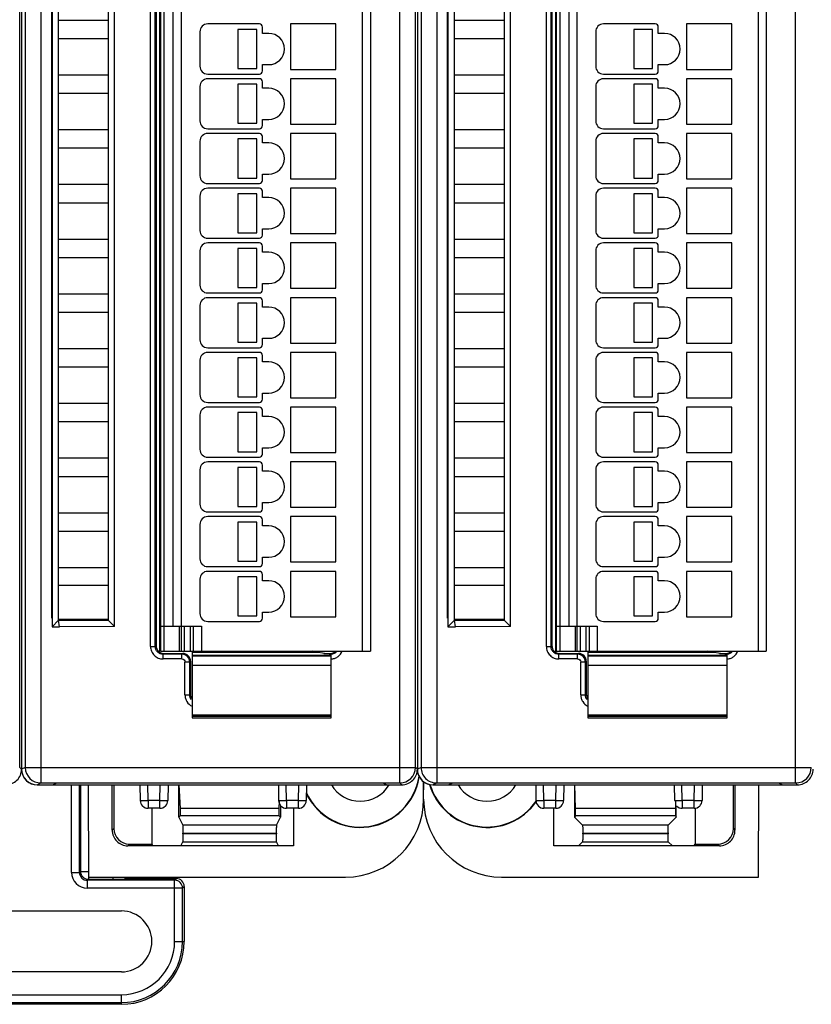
# Model space of a CAD drawing. Header units: millimetres. Extents: x 0 to 841, y 0 to 594.
# Tile 170 of 237: x 507 to 557, y 251 to 314. Entities that reach past the tile are written whole.
import ezdxf

# ---------------------------------------------------------------- set-up
doc = ezdxf.new("R2010")
doc.units = ezdxf.units.MM
doc.header["$LTSCALE"] = 46.255
doc.layers.get('0').update_dxf_attribs({"linetype": 'CONTINUOUS'})
doc.layers.add('1', color=7, linetype='CONTINUOUS')

msp = doc.modelspace()

# ---------------------------------------------------------------- linework, layer by layer
at = {"color": 9, "linetype": 'CONTINUOUS'}
for p, q in [((507.95431, 354.59619), (507.95431, 264.83197)), ((530.90066, 264.83197), (530.90066, 354.59619)), ((533.25431, 354.59619), (533.25431, 264.83197)), ((556.20066, 264.83197), (556.20066, 354.59619)), ((506.95446, 353.59623), (506.95446, 265.83193)), ((532.25446, 353.59623), (532.25446, 265.83193)), ((515.81851, 346.46408), (515.81851, 273.26408)), ((528.51851, 273.26408), (528.51851, 346.46408)), ((541.11851, 346.46408), (541.11851, 273.26408)), ((553.81851, 273.26408), (553.81851, 346.46408)), ((514.96595, 273.56103), (514.96595, 345.86713)), ((515.26577, 273.56103), (515.26577, 345.86713)), ((540.26595, 273.56103), (540.26595, 345.86713)), ((540.56577, 273.56103), (540.56577, 345.86713)), ((516.91851, 344.86408), (516.91851, 274.86408)), ((542.21851, 344.86408), (542.21851, 274.86408)), ((516.81851, 273.26408), (516.81851, 274.86408)), ((517.11851, 274.86408), (517.11851, 273.26408)), ((517.51851, 273.26408), (517.51851, 274.86408)), ((518.21851, 274.86408), (518.21851, 273.26408)), ((542.11851, 273.26408), (542.11851, 274.86408)), ((542.41851, 274.86408), (542.41851, 273.26408)), ((542.81851, 273.26408), (542.81851, 274.86408)), ((543.51851, 274.86408), (543.51851, 273.26408)), ((514.96595, 273.56103), (515.26577, 273.56103)), ((515.26577, 273.56103), (515.31851, 273.61377)), ((540.26595, 273.56103), (540.56577, 273.56103)), ((540.56577, 273.56103), (540.61851, 273.61377)), ((515.81821, 273.11408), (515.76546, 273.06133)), ((516.96607, 273.06133), (515.76546, 273.06133)), ((515.76546, 272.76151), (515.76546, 273.06133)), ((516.96607, 272.76151), (515.76546, 272.76151)), ((516.96607, 273.06133), (517.01882, 273.11408)), ((516.96607, 272.76151), (516.96607, 273.06133)), ((517.61851, 273.01106), (526.51851, 273.01106)), ((526.47156, 273.06133), (526.3833, 273.06133)), ((526.41882, 273.11408), (526.47156, 273.06133)), ((526.47156, 273.04768), (526.47156, 273.06133)), ((541.11821, 273.11408), (541.06546, 273.06133)), ((542.26607, 273.06133), (541.06546, 273.06133)), ((541.06546, 272.76151), (541.06546, 273.06133)), ((542.26607, 272.76151), (541.06546, 272.76151)), ((542.26607, 273.06133), (542.31882, 273.11408)), ((542.26607, 272.76151), (542.26607, 273.06133)), ((542.91851, 273.01106), (551.81851, 273.01106)), ((551.77156, 273.06133), (551.6833, 273.06133)), ((551.71882, 273.11408), (551.77156, 273.06133)), ((551.77156, 273.04768), (551.77156, 273.06133)), ((517.46577, 272.56164), (517.16595, 272.56164)), ((517.16595, 270.46103), (517.16595, 272.56164)), ((517.51851, 272.61438), (517.46577, 272.56164)), ((517.46577, 270.46103), (517.46577, 272.56164)), ((526.51851, 272.33465), (517.61851, 272.33465)), ((542.76577, 272.56164), (542.46595, 272.56164)), ((542.46595, 270.46103), (542.46595, 272.56164)), ((542.81851, 272.61438), (542.76577, 272.56164)), ((542.76577, 270.46103), (542.76577, 272.56164)), ((551.81851, 272.33465), (542.91851, 272.33465)), ((517.16595, 270.46103), (517.46577, 270.46103)), ((517.46577, 270.46103), (517.51851, 270.51377)), ((542.46595, 270.46103), (542.76577, 270.46103)), ((542.76577, 270.46103), (542.81851, 270.51377)), ((517.61851, 269.19409), (526.51851, 269.19409)), ((526.51851, 269.0809), (517.61851, 269.0809)), ((542.91851, 269.19409), (551.81851, 269.19409)), ((551.81851, 269.0809), (542.91851, 269.0809)), ((506.71851, 265.71403), (506.60063, 265.83199)), ((506.95446, 265.83193), (506.71851, 265.71396)), ((506.95446, 265.83193), (531.90063, 265.83193)), ((506.95462, 265.81448), (506.95454, 265.83193)), ((532.01851, 265.71403), (531.90063, 265.83199)), ((532.25446, 265.83193), (532.01851, 265.71396)), ((532.25446, 265.83193), (557.20063, 265.83193)), ((532.25462, 265.81448), (532.25454, 265.83193)), ((507.71851, 264.71408), (507.95431, 264.83197)), ((509.91678, 259.11083), (509.91678, 264.71408)), ((510.41921, 259.11083), (510.41921, 264.71408)), ((510.48617, 264.71408), (510.48617, 259.1778)), ((514.80308, 263.70572), (514.78541, 264.71408)), ((515.56786, 263.70572), (515.58546, 264.71408)), ((523.651, 263.70572), (523.63334, 264.71408)), ((524.41578, 263.70572), (524.43338, 264.71408)), ((530.90066, 264.83197), (531.01856, 264.71408)), ((533.01851, 264.71408), (533.25431, 264.83197)), ((540.10308, 263.70572), (540.08541, 264.71408)), ((540.86786, 263.70572), (540.88546, 264.71408)), ((548.951, 263.70572), (548.93334, 264.71408)), ((549.71578, 263.70572), (549.73338, 264.71408)), ((556.20066, 264.83197), (556.31856, 264.71408)), ((514.80302, 263.70572), (514.80302, 263.21408)), ((515.56786, 263.70572), (514.80308, 263.70572)), ((515.56788, 263.21408), (515.56788, 263.70572)), ((523.65095, 263.70572), (523.65095, 263.21408)), ((524.41578, 263.70572), (523.651, 263.70572)), ((524.4158, 263.21408), (524.4158, 263.70572)), ((540.10302, 263.70572), (540.10302, 263.21408)), ((540.86786, 263.70572), (540.10308, 263.70572)), ((540.86788, 263.21408), (540.86788, 263.70572)), ((548.95095, 263.70572), (548.95095, 263.21408)), ((549.71578, 263.70572), (548.951, 263.70572)), ((549.7158, 263.21408), (549.7158, 263.70572)), ((512.61851, 261.91823), (512.51375, 261.81347)), ((523.01511, 262.13093), (517.02192, 262.13093)), ((548.06155, 262.13093), (542.57547, 262.13093)), ((552.21851, 261.91823), (552.32328, 261.81347)), ((517.03034, 261.63014), (523.00669, 261.63267)), ((523.00669, 261.57703), (517.03034, 261.57539)), ((548.0447, 261.57766), (542.59232, 261.57429)), ((513.51314, 260.81408), (513.6179, 260.91884)), ((517.02192, 261.07659), (523.01511, 261.07659)), ((542.57547, 261.07659), (548.06155, 261.07659)), ((551.32388, 260.81408), (551.21912, 260.91884)), ((509.91678, 259.11083), (510.41921, 259.11083)), ((510.41921, 259.11083), (510.48617, 259.1778)), ((510.48617, 259.1778), (510.9886, 259.1778)), ((510.9886, 259.1778), (510.9886, 258.67538)), ((512.56962, 258.67538), (512.56962, 258.81408)), ((510.9886, 258.67538), (510.92163, 258.60841)), ((516.50542, 258.60841), (510.92163, 258.60841)), ((510.92163, 258.60841), (510.92163, 258.10599)), ((510.9886, 258.67538), (512.56962, 258.67538)), ((513.60094, 258.71908), (513.57447, 258.69261)), ((516.50542, 258.60841), (516.61609, 258.71908)), ((516.50542, 254.69908), (516.50542, 258.60841)), ((517.11851, 258.21665), (517.00784, 258.10599)), ((517.00784, 258.10599), (510.92163, 258.10599)), ((517.00784, 254.69908), (517.00784, 258.10599)), ((516.50542, 254.69908), (517.11851, 254.69908)), ((501.03851, 251.29217), (513.09851, 251.29217)), ((513.09851, 250.67908), (513.09851, 251.29217)), ((501.03851, 250.78975), (513.09851, 250.78975))]:
    msp.add_line(p, q, dxfattribs=at)
at = {"color": 7, "linetype": 'CONTINUOUS'}
for p, q in [((506.60063, 265.83199), (506.60063, 353.5962)), ((506.71851, 353.71409), (506.71851, 265.71403)), ((531.90063, 265.83199), (531.90063, 353.5962)), ((532.01851, 353.71409), (532.01851, 265.71403)), ((515.61851, 273.26408), (515.61851, 346.46408)), ((529.01851, 346.46408), (529.01851, 273.26408)), ((540.91851, 273.26408), (540.91851, 346.46408)), ((554.31851, 346.46408), (554.31851, 273.26408)), ((515.31851, 345.81438), (515.31851, 273.61377)), ((515.56851, 273.17951), (515.56851, 346.24865)), ((540.61851, 345.81438), (540.61851, 273.61377)), ((540.86851, 273.17951), (540.86851, 346.24865)), ((516.41851, 274.86408), (516.41851, 344.86408)), ((541.71851, 274.86408), (541.71851, 344.86408)), ((508.65566, 275.37622), (508.65566, 344.05194)), ((508.66851, 344.21165), (508.66851, 274.81893)), ((512.26437, 343.77803), (512.26437, 275.25185)), ((512.66851, 274.84771), (512.66851, 344.17872)), ((533.95566, 275.37622), (533.95566, 344.05194)), ((533.96851, 344.21165), (533.96851, 274.81893)), ((537.56437, 343.77803), (537.56437, 275.25185)), ((537.96851, 274.84771), (537.96851, 344.17872)), ((509.08866, 275.23422), (509.08851, 343.71408)), ((534.38866, 275.23422), (534.38851, 343.71408)), ((509.08851, 313.61408), (512.26451, 313.61408)), ((534.38851, 313.61408), (537.56451, 313.61408)), ((521.91851, 313.36408), (518.61851, 313.36408)), ((520.55382, 313.01408), (520.55382, 310.51408)), ((521.75382, 313.01408), (520.55382, 313.01408)), ((521.75382, 310.51408), (521.75382, 313.01408)), ((522.11851, 312.76408), (522.11851, 313.16408)), ((523.91851, 313.36408), (523.91851, 310.46408)), ((526.81851, 313.36408), (523.91851, 313.36408)), ((526.81851, 310.46408), (526.81851, 313.36408)), ((547.21851, 313.36408), (543.91851, 313.36408)), ((547.05382, 313.01408), (545.85382, 313.01408)), ((545.85382, 313.01408), (545.85382, 310.51408)), ((547.05382, 310.51408), (547.05382, 313.01408)), ((547.41851, 312.76408), (547.41851, 313.16408)), ((552.11851, 313.36408), (549.21851, 313.36408)), ((549.21851, 313.36408), (549.21851, 310.46408)), ((552.11851, 310.46408), (552.11851, 313.36408)), ((512.26451, 312.41408), (509.08851, 312.41408)), ((518.11851, 312.86408), (518.11851, 310.66408)), ((522.51851, 312.76408), (522.11851, 312.76408)), ((537.56451, 312.41408), (534.38851, 312.41408)), ((543.41851, 312.86408), (543.41851, 310.66408)), ((547.81851, 312.76408), (547.41851, 312.76408)), ((520.55382, 310.51408), (521.75382, 310.51408)), ((522.11851, 310.36408), (522.11851, 310.76408)), ((522.11851, 310.76408), (522.51851, 310.76408)), ((523.91851, 310.46408), (526.81851, 310.46408)), ((545.85382, 310.51408), (547.05382, 310.51408)), ((547.41851, 310.76408), (547.81851, 310.76408)), ((547.41851, 310.36408), (547.41851, 310.76408)), ((549.21851, 310.46408), (552.11851, 310.46408)), ((509.08851, 310.11408), (512.26451, 310.11408)), ((518.61851, 310.16408), (521.91851, 310.16408)), ((521.91851, 309.86408), (518.61851, 309.86408)), ((523.91851, 309.86408), (523.91851, 306.96408)), ((526.81851, 309.86408), (523.91851, 309.86408)), ((526.81851, 306.96408), (526.81851, 309.86408)), ((534.38851, 310.11408), (537.56451, 310.11408)), ((543.91851, 310.16408), (547.21851, 310.16408)), ((547.21851, 309.86408), (543.91851, 309.86408)), ((552.11851, 309.86408), (549.21851, 309.86408)), ((549.21851, 309.86408), (549.21851, 306.96408)), ((552.11851, 306.96408), (552.11851, 309.86408)), ((518.11851, 309.36408), (518.11851, 307.16408)), ((520.55382, 309.51408), (520.55382, 307.01408)), ((521.75382, 309.51408), (520.55382, 309.51408)), ((521.75382, 307.01408), (521.75382, 309.51408)), ((522.11851, 309.26408), (522.11851, 309.66408)), ((522.51851, 309.26408), (522.11851, 309.26408)), ((543.41851, 309.36408), (543.41851, 307.16408)), ((547.05382, 309.51408), (545.85382, 309.51408)), ((545.85382, 309.51408), (545.85382, 307.01408)), ((547.05382, 307.01408), (547.05382, 309.51408)), ((547.41851, 309.26408), (547.41851, 309.66408)), ((547.81851, 309.26408), (547.41851, 309.26408)), ((512.26451, 308.91408), (509.08851, 308.91408)), ((537.56451, 308.91408), (534.38851, 308.91408)), ((522.11851, 306.86408), (522.11851, 307.26408)), ((522.11851, 307.26408), (522.51851, 307.26408)), ((547.41851, 307.26408), (547.81851, 307.26408)), ((547.41851, 306.86408), (547.41851, 307.26408)), ((518.61851, 306.66408), (521.91851, 306.66408)), ((520.55382, 307.01408), (521.75382, 307.01408)), ((523.91851, 306.96408), (526.81851, 306.96408)), ((543.91851, 306.66408), (547.21851, 306.66408)), ((545.85382, 307.01408), (547.05382, 307.01408)), ((549.21851, 306.96408), (552.11851, 306.96408)), ((509.08851, 306.61408), (512.26451, 306.61408)), ((521.91851, 306.36408), (518.61851, 306.36408)), ((521.75382, 306.01408), (520.55382, 306.01408)), ((520.55382, 306.01408), (520.55382, 303.51408)), ((521.75382, 303.51408), (521.75382, 306.01408)), ((522.11851, 305.76408), (522.11851, 306.16408)), ((526.81851, 306.36408), (523.91851, 306.36408)), ((523.91851, 306.36408), (523.91851, 303.46408)), ((526.81851, 303.46408), (526.81851, 306.36408)), ((534.38851, 306.61408), (537.56451, 306.61408)), ((547.21851, 306.36408), (543.91851, 306.36408)), ((547.05382, 306.01408), (545.85382, 306.01408)), ((545.85382, 306.01408), (545.85382, 303.51408)), ((547.05382, 303.51408), (547.05382, 306.01408)), ((547.41851, 305.76408), (547.41851, 306.16408)), ((552.11851, 306.36408), (549.21851, 306.36408)), ((549.21851, 306.36408), (549.21851, 303.46408)), ((552.11851, 303.46408), (552.11851, 306.36408)), ((512.26451, 305.41408), (509.08851, 305.41408)), ((518.11851, 305.86408), (518.11851, 303.66408)), ((522.51851, 305.76408), (522.11851, 305.76408)), ((537.56451, 305.41408), (534.38851, 305.41408)), ((543.41851, 305.86408), (543.41851, 303.66408)), ((547.81851, 305.76408), (547.41851, 305.76408)), ((520.55382, 303.51408), (521.75382, 303.51408)), ((522.11851, 303.76408), (522.51851, 303.76408)), ((522.11851, 303.36408), (522.11851, 303.76408)), ((545.85382, 303.51408), (547.05382, 303.51408)), ((547.41851, 303.76408), (547.81851, 303.76408)), ((547.41851, 303.36408), (547.41851, 303.76408)), ((509.08851, 303.11408), (512.26451, 303.11408)), ((518.61851, 303.16408), (521.91851, 303.16408)), ((521.91851, 302.86408), (518.61851, 302.86408)), ((523.91851, 303.46408), (526.81851, 303.46408)), ((526.81851, 302.86408), (523.91851, 302.86408)), ((523.91851, 302.86408), (523.91851, 299.96408)), ((526.81851, 299.96408), (526.81851, 302.86408)), ((534.38851, 303.11408), (537.56451, 303.11408)), ((543.91851, 303.16408), (547.21851, 303.16408)), ((547.21851, 302.86408), (543.91851, 302.86408)), ((549.21851, 303.46408), (552.11851, 303.46408)), ((552.11851, 302.86408), (549.21851, 302.86408)), ((549.21851, 302.86408), (549.21851, 299.96408)), ((552.11851, 299.96408), (552.11851, 302.86408)), ((518.11851, 302.36408), (518.11851, 300.16408)), ((521.75382, 302.51408), (520.55382, 302.51408)), ((520.55382, 302.51408), (520.55382, 300.01408)), ((521.75382, 300.01408), (521.75382, 302.51408)), ((522.11851, 302.26408), (522.11851, 302.66408)), ((522.51851, 302.26408), (522.11851, 302.26408)), ((543.41851, 302.36408), (543.41851, 300.16408)), ((547.05382, 302.51408), (545.85382, 302.51408)), ((545.85382, 302.51408), (545.85382, 300.01408)), ((547.05382, 300.01408), (547.05382, 302.51408)), ((547.41851, 302.26408), (547.41851, 302.66408)), ((547.81851, 302.26408), (547.41851, 302.26408)), ((512.26451, 301.91408), (509.08851, 301.91408)), ((537.56451, 301.91408), (534.38851, 301.91408)), ((520.55382, 300.01408), (521.75382, 300.01408)), ((522.11851, 300.26408), (522.51851, 300.26408)), ((522.11851, 299.86408), (522.11851, 300.26408)), ((523.91851, 299.96408), (526.81851, 299.96408)), ((545.85382, 300.01408), (547.05382, 300.01408)), ((547.41851, 300.26408), (547.81851, 300.26408)), ((547.41851, 299.86408), (547.41851, 300.26408)), ((549.21851, 299.96408), (552.11851, 299.96408)), ((509.08851, 299.61408), (512.26451, 299.61408)), ((518.61851, 299.66408), (521.91851, 299.66408)), ((521.91851, 299.36408), (518.61851, 299.36408)), ((522.11851, 298.76408), (522.11851, 299.16408)), ((526.81851, 299.36408), (523.91851, 299.36408)), ((523.91851, 299.36408), (523.91851, 296.46408)), ((526.81851, 296.46408), (526.81851, 299.36408)), ((534.38851, 299.61408), (537.56451, 299.61408)), ((543.91851, 299.66408), (547.21851, 299.66408)), ((547.21851, 299.36408), (543.91851, 299.36408)), ((547.41851, 298.76408), (547.41851, 299.16408)), ((552.11851, 299.36408), (549.21851, 299.36408)), ((549.21851, 299.36408), (549.21851, 296.46408)), ((552.11851, 296.46408), (552.11851, 299.36408)), ((518.11851, 298.86408), (518.11851, 296.66408)), ((521.75382, 299.01408), (520.55382, 299.01408)), ((520.55382, 299.01408), (520.55382, 296.51408)), ((521.75382, 296.51408), (521.75382, 299.01408)), ((522.51851, 298.76408), (522.11851, 298.76408)), ((543.41851, 298.86408), (543.41851, 296.66408)), ((547.05382, 299.01408), (545.85382, 299.01408)), ((545.85382, 299.01408), (545.85382, 296.51408)), ((547.05382, 296.51408), (547.05382, 299.01408)), ((547.81851, 298.76408), (547.41851, 298.76408)), ((512.26451, 298.41408), (509.08851, 298.41408)), ((537.56451, 298.41408), (534.38851, 298.41408)), ((522.11851, 296.76408), (522.51851, 296.76408)), ((522.11851, 296.36408), (522.11851, 296.76408)), ((547.41851, 296.76408), (547.81851, 296.76408)), ((547.41851, 296.36408), (547.41851, 296.76408)), ((509.08851, 296.11408), (512.26451, 296.11408)), ((518.61851, 296.16408), (521.91851, 296.16408)), ((520.55382, 296.51408), (521.75382, 296.51408)), ((523.91851, 296.46408), (526.81851, 296.46408)), ((534.38851, 296.11408), (537.56451, 296.11408)), ((543.91851, 296.16408), (547.21851, 296.16408)), ((545.85382, 296.51408), (547.05382, 296.51408)), ((549.21851, 296.46408), (552.11851, 296.46408)), ((518.11851, 295.36408), (518.11851, 293.16408)), ((521.91851, 295.86408), (518.61851, 295.86408)), ((521.75382, 295.51408), (520.55382, 295.51408)), ((520.55382, 295.51408), (520.55382, 293.01408)), ((521.75382, 293.01408), (521.75382, 295.51408)), ((522.11851, 295.26408), (522.11851, 295.66408)), ((526.81851, 295.86408), (523.91851, 295.86408)), ((523.91851, 295.86408), (523.91851, 292.96408)), ((526.81851, 292.96408), (526.81851, 295.86408)), ((543.41851, 295.36408), (543.41851, 293.16408)), ((547.21851, 295.86408), (543.91851, 295.86408)), ((547.05382, 295.51408), (545.85382, 295.51408)), ((545.85382, 295.51408), (545.85382, 293.01408)), ((547.05382, 293.01408), (547.05382, 295.51408)), ((547.41851, 295.26408), (547.41851, 295.66408)), ((552.11851, 295.86408), (549.21851, 295.86408)), ((549.21851, 295.86408), (549.21851, 292.96408)), ((552.11851, 292.96408), (552.11851, 295.86408)), ((512.26451, 294.91408), (509.08851, 294.91408)), ((522.51851, 295.26408), (522.11851, 295.26408)), ((537.56451, 294.91408), (534.38851, 294.91408)), ((547.81851, 295.26408), (547.41851, 295.26408)), ((520.55382, 293.01408), (521.75382, 293.01408)), ((522.11851, 293.26408), (522.51851, 293.26408)), ((522.11851, 292.86408), (522.11851, 293.26408)), ((523.91851, 292.96408), (526.81851, 292.96408)), ((545.85382, 293.01408), (547.05382, 293.01408)), ((547.41851, 293.26408), (547.81851, 293.26408)), ((547.41851, 292.86408), (547.41851, 293.26408)), ((549.21851, 292.96408), (552.11851, 292.96408)), ((509.08851, 292.61408), (512.26451, 292.61408)), ((518.61851, 292.66408), (521.91851, 292.66408)), ((521.91851, 292.36408), (518.61851, 292.36408)), ((522.11851, 291.76408), (522.11851, 292.16408)), ((526.81851, 292.36408), (523.91851, 292.36408)), ((523.91851, 292.36408), (523.91851, 289.46408)), ((526.81851, 289.46408), (526.81851, 292.36408)), ((534.38851, 292.61408), (537.56451, 292.61408)), ((543.91851, 292.66408), (547.21851, 292.66408)), ((547.21851, 292.36408), (543.91851, 292.36408)), ((547.41851, 291.76408), (547.41851, 292.16408)), ((552.11851, 292.36408), (549.21851, 292.36408)), ((549.21851, 292.36408), (549.21851, 289.46408)), ((552.11851, 289.46408), (552.11851, 292.36408)), ((518.11851, 291.86408), (518.11851, 289.66408)), ((521.75382, 292.01408), (520.55382, 292.01408)), ((520.55382, 292.01408), (520.55382, 289.51408)), ((521.75382, 289.51408), (521.75382, 292.01408)), ((522.51851, 291.76408), (522.11851, 291.76408)), ((543.41851, 291.86408), (543.41851, 289.66408)), ((547.05382, 292.01408), (545.85382, 292.01408)), ((545.85382, 292.01408), (545.85382, 289.51408)), ((547.05382, 289.51408), (547.05382, 292.01408)), ((547.81851, 291.76408), (547.41851, 291.76408)), ((512.26451, 291.41408), (509.08851, 291.41408)), ((537.56451, 291.41408), (534.38851, 291.41408)), ((522.11851, 289.76408), (522.51851, 289.76408)), ((522.11851, 289.36408), (522.11851, 289.76408)), ((547.41851, 289.76408), (547.81851, 289.76408)), ((547.41851, 289.36408), (547.41851, 289.76408)), ((509.08851, 289.11408), (512.26451, 289.11408)), ((518.61851, 289.16408), (521.91851, 289.16408)), ((520.55382, 289.51408), (521.75382, 289.51408)), ((523.91851, 289.46408), (526.81851, 289.46408)), ((534.38851, 289.11408), (537.56451, 289.11408)), ((543.91851, 289.16408), (547.21851, 289.16408)), ((545.85382, 289.51408), (547.05382, 289.51408)), ((549.21851, 289.46408), (552.11851, 289.46408)), ((518.11851, 288.36408), (518.11851, 286.16408)), ((521.91851, 288.86408), (518.61851, 288.86408)), ((521.75382, 288.51408), (520.55382, 288.51408)), ((520.55382, 288.51408), (520.55382, 286.01408)), ((521.75382, 286.01408), (521.75382, 288.51408)), ((522.11851, 288.26408), (522.11851, 288.66408)), ((526.81851, 288.86408), (523.91851, 288.86408)), ((523.91851, 288.86408), (523.91851, 285.96408)), ((526.81851, 285.96408), (526.81851, 288.86408)), ((543.41851, 288.36408), (543.41851, 286.16408)), ((547.21851, 288.86408), (543.91851, 288.86408)), ((547.05382, 288.51408), (545.85382, 288.51408)), ((545.85382, 288.51408), (545.85382, 286.01408)), ((547.05382, 286.01408), (547.05382, 288.51408)), ((547.41851, 288.26408), (547.41851, 288.66408)), ((552.11851, 288.86408), (549.21851, 288.86408)), ((549.21851, 288.86408), (549.21851, 285.96408)), ((552.11851, 285.96408), (552.11851, 288.86408)), ((512.26451, 287.91408), (509.08851, 287.91408)), ((522.51851, 288.26408), (522.11851, 288.26408)), ((537.56451, 287.91408), (534.38851, 287.91408)), ((547.81851, 288.26408), (547.41851, 288.26408)), ((520.55382, 286.01408), (521.75382, 286.01408)), ((522.11851, 286.26408), (522.51851, 286.26408)), ((522.11851, 285.86408), (522.11851, 286.26408)), ((523.91851, 285.96408), (526.81851, 285.96408)), ((545.85382, 286.01408), (547.05382, 286.01408)), ((547.41851, 286.26408), (547.81851, 286.26408)), ((547.41851, 285.86408), (547.41851, 286.26408)), ((549.21851, 285.96408), (552.11851, 285.96408)), ((509.08851, 285.61408), (512.26451, 285.61408)), ((518.61851, 285.66408), (521.91851, 285.66408)), ((521.91851, 285.36408), (518.61851, 285.36408)), ((526.81851, 285.36408), (523.91851, 285.36408)), ((523.91851, 285.36408), (523.91851, 282.46408)), ((526.81851, 282.46408), (526.81851, 285.36408)), ((534.38851, 285.61408), (537.56451, 285.61408)), ((543.91851, 285.66408), (547.21851, 285.66408)), ((547.21851, 285.36408), (543.91851, 285.36408)), ((552.11851, 285.36408), (549.21851, 285.36408)), ((549.21851, 285.36408), (549.21851, 282.46408)), ((552.11851, 282.46408), (552.11851, 285.36408)), ((518.11851, 284.86408), (518.11851, 282.66408)), ((521.75382, 285.01408), (520.55382, 285.01408)), ((520.55382, 285.01408), (520.55382, 282.51408)), ((521.75382, 282.51408), (521.75382, 285.01408)), ((522.11851, 284.76408), (522.11851, 285.16408)), ((522.51851, 284.76408), (522.11851, 284.76408)), ((543.41851, 284.86408), (543.41851, 282.66408)), ((547.05382, 285.01408), (545.85382, 285.01408)), ((545.85382, 285.01408), (545.85382, 282.51408)), ((547.05382, 282.51408), (547.05382, 285.01408)), ((547.41851, 284.76408), (547.41851, 285.16408)), ((547.81851, 284.76408), (547.41851, 284.76408)), ((512.26451, 284.41408), (509.08851, 284.41408)), ((537.56451, 284.41408), (534.38851, 284.41408)), ((522.11851, 282.76408), (522.51851, 282.76408)), ((522.11851, 282.36408), (522.11851, 282.76408)), ((547.41851, 282.76408), (547.81851, 282.76408)), ((547.41851, 282.36408), (547.41851, 282.76408)), ((509.08851, 282.11408), (512.26451, 282.11408)), ((518.61851, 282.16408), (521.91851, 282.16408)), ((520.55382, 282.51408), (521.75382, 282.51408)), ((523.91851, 282.46408), (526.81851, 282.46408)), ((534.38851, 282.11408), (537.56451, 282.11408)), ((543.91851, 282.16408), (547.21851, 282.16408)), ((545.85382, 282.51408), (547.05382, 282.51408)), ((549.21851, 282.46408), (552.11851, 282.46408)), ((521.91851, 281.86408), (518.61851, 281.86408)), ((521.75382, 281.51408), (520.55382, 281.51408)), ((520.55382, 281.51408), (520.55382, 279.01408)), ((521.75382, 279.01408), (521.75382, 281.51408)), ((522.11851, 281.26408), (522.11851, 281.66408)), ((526.81851, 281.86408), (523.91851, 281.86408)), ((523.91851, 281.86408), (523.91851, 278.96408)), ((526.81851, 278.96408), (526.81851, 281.86408)), ((547.21851, 281.86408), (543.91851, 281.86408)), ((547.05382, 281.51408), (545.85382, 281.51408)), ((545.85382, 281.51408), (545.85382, 279.01408)), ((547.05382, 279.01408), (547.05382, 281.51408)), ((547.41851, 281.26408), (547.41851, 281.66408)), ((552.11851, 281.86408), (549.21851, 281.86408)), ((549.21851, 281.86408), (549.21851, 278.96408)), ((552.11851, 278.96408), (552.11851, 281.86408)), ((512.26451, 280.91408), (509.08851, 280.91408)), ((518.11851, 281.36408), (518.11851, 279.16408)), ((522.51851, 281.26408), (522.11851, 281.26408)), ((537.56451, 280.91408), (534.38851, 280.91408)), ((543.41851, 281.36408), (543.41851, 279.16408)), ((547.81851, 281.26408), (547.41851, 281.26408)), ((520.55382, 279.01408), (521.75382, 279.01408)), ((522.11851, 279.26408), (522.51851, 279.26408)), ((522.11851, 278.86408), (522.11851, 279.26408)), ((523.91851, 278.96408), (526.81851, 278.96408)), ((545.85382, 279.01408), (547.05382, 279.01408)), ((547.41851, 279.26408), (547.81851, 279.26408)), ((547.41851, 278.86408), (547.41851, 279.26408)), ((549.21851, 278.96408), (552.11851, 278.96408)), ((509.08851, 278.61408), (512.26451, 278.61408)), ((518.61851, 278.66408), (521.91851, 278.66408)), ((521.91851, 278.36408), (518.61851, 278.36408)), ((526.81851, 278.36408), (523.91851, 278.36408)), ((523.91851, 278.36408), (523.91851, 275.46408)), ((526.81851, 275.46408), (526.81851, 278.36408)), ((534.38851, 278.61408), (537.56451, 278.61408)), ((543.91851, 278.66408), (547.21851, 278.66408)), ((547.21851, 278.36408), (543.91851, 278.36408)), ((552.11851, 278.36408), (549.21851, 278.36408)), ((549.21851, 278.36408), (549.21851, 275.46408)), ((552.11851, 275.46408), (552.11851, 278.36408)), ((518.11851, 277.86408), (518.11851, 275.66408)), ((521.75382, 278.01408), (520.55382, 278.01408)), ((520.55382, 278.01408), (520.55382, 275.51408)), ((521.75382, 275.51408), (521.75382, 278.01408)), ((522.11851, 277.76408), (522.11851, 278.16408)), ((522.51851, 277.76408), (522.11851, 277.76408)), ((543.41851, 277.86408), (543.41851, 275.66408)), ((547.05382, 278.01408), (545.85382, 278.01408)), ((545.85382, 278.01408), (545.85382, 275.51408)), ((547.05382, 275.51408), (547.05382, 278.01408)), ((547.41851, 277.76408), (547.41851, 278.16408)), ((547.81851, 277.76408), (547.41851, 277.76408)), ((512.26451, 277.46408), (509.08851, 277.46408)), ((537.56451, 277.46408), (534.38851, 277.46408)), ((508.66851, 275.38908), (508.65566, 275.37622)), ((508.66851, 275.37622), (508.65566, 275.37622)), ((508.66851, 274.81893), (509.08866, 275.23422)), ((509.08851, 275.31408), (512.26451, 275.31408)), ((509.08866, 275.23422), (512.26412, 275.25012)), ((509.1513, 274.81408), (509.08866, 275.23422)), ((512.26437, 275.25185), (512.66851, 274.84771)), ((518.61851, 275.16408), (521.91851, 275.16408)), ((520.55382, 275.51408), (521.75382, 275.51408)), ((522.11851, 275.76408), (522.51851, 275.76408)), ((522.11851, 275.36408), (522.11851, 275.76408)), ((523.91851, 275.46408), (526.81851, 275.46408)), ((533.96851, 275.38908), (533.95566, 275.37622)), ((533.96851, 275.37622), (533.95566, 275.37622)), ((533.96851, 274.81893), (534.38866, 275.23422)), ((534.38851, 275.31408), (537.56451, 275.31408)), ((534.38866, 275.23422), (537.56412, 275.25012)), ((534.4513, 274.81408), (534.38866, 275.23422)), ((537.56437, 275.25185), (537.96851, 274.84771)), ((543.91851, 275.16408), (547.21851, 275.16408)), ((545.85382, 275.51408), (547.05382, 275.51408)), ((547.41851, 275.76408), (547.81851, 275.76408)), ((547.41851, 275.36408), (547.41851, 275.76408)), ((549.21851, 275.46408), (552.11851, 275.46408)), ((508.66786, 274.81828), (509.1513, 274.81408)), ((512.66851, 274.84465), (509.1513, 274.81408)), ((515.61851, 274.86408), (518.21851, 274.86408)), ((516.91851, 274.86408), (516.91851, 273.26408)), ((517.71851, 273.26408), (517.71851, 274.86408)), ((533.96786, 274.81828), (534.4513, 274.81408)), ((537.96851, 274.84465), (534.4513, 274.81408)), ((540.91851, 274.86408), (543.51851, 274.86408)), ((542.21851, 274.86408), (542.21851, 273.26408)), ((543.01851, 273.26408), (543.01851, 274.86408)), ((515.56851, 273.41408), (515.61851, 273.41408)), ((515.61851, 273.26408), (529.01851, 273.26408)), ((517.61851, 273.26408), (517.61851, 268.99259)), ((540.86851, 273.41408), (540.91851, 273.41408)), ((540.91851, 273.26408), (554.31851, 273.26408)), ((542.91851, 273.26408), (542.91851, 268.99259)), ((515.81821, 273.11408), (517.01882, 273.11408)), ((525.68632, 273.16915), (517.61851, 273.16915)), ((517.61851, 272.96408), (526.51851, 272.96408)), ((526.51851, 273.04041), (525.68632, 273.16915)), ((526.04234, 273.11408), (526.41882, 273.11408)), ((526.51851, 272.97867), (526.51851, 273.04041)), ((526.51851, 268.99259), (526.51851, 272.96407)), ((541.11821, 273.11408), (542.31882, 273.11408)), ((550.98632, 273.16915), (542.91851, 273.16915)), ((542.91851, 272.96408), (551.81851, 272.96408)), ((551.81851, 273.04041), (550.98632, 273.16915)), ((551.34234, 273.11408), (551.71882, 273.11408)), ((551.81851, 272.97867), (551.81851, 273.04041)), ((551.81851, 268.99259), (551.81851, 272.96407)), ((517.51851, 272.61438), (517.51851, 270.51377)), ((542.81851, 272.61438), (542.81851, 270.51377)), ((517.61851, 268.99249), (526.51851, 268.99249)), ((542.91851, 268.99249), (551.81851, 268.99249)), ((507.71851, 264.71408), (531.01856, 264.71408)), ((507.95431, 264.83197), (530.90066, 264.83197)), ((508.71851, 264.71408), (508.94059, 264.82313)), ((529.86488, 264.81408), (508.92216, 264.81408)), ((510.98257, 264.71408), (511.00832, 258.81408)), ((512.51375, 261.81347), (512.51375, 264.71408)), ((512.61851, 264.71408), (512.61851, 261.91823)), ((514.28549, 264.71408), (514.3031, 263.70535)), ((516.08541, 264.71408), (516.0678, 263.70535)), ((516.76851, 262.63789), (516.76851, 264.71408)), ((516.87677, 263.19032), (516.7846, 264.71408)), ((523.13341, 264.71408), (523.15102, 263.70535)), ((524.93334, 264.71408), (524.91573, 263.70535)), ((529.84645, 264.82313), (530.06851, 264.71408)), ((532.41851, 263.80332), (532.41851, 264.91387)), ((533.01851, 264.71408), (556.31856, 264.71408)), ((533.25431, 264.83197), (556.20066, 264.83197)), ((534.01851, 264.71408), (534.24059, 264.82313)), ((555.16488, 264.81408), (534.22216, 264.81408)), ((539.58549, 264.71408), (539.6031, 263.70535)), ((541.38541, 264.71408), (541.3678, 263.70535)), ((542.06851, 264.71408), (542.06851, 262.63789)), ((542.12262, 263.19032), (542.07656, 264.71408)), ((548.43341, 264.71408), (548.45102, 263.70535)), ((550.23334, 264.71408), (550.21573, 263.70535)), ((552.21851, 261.91823), (552.21851, 264.71408)), ((552.32328, 264.71408), (552.32328, 261.81347)), ((553.82871, 258.81408), (553.85445, 264.71408)), ((555.14645, 264.82313), (555.36851, 264.71408)), ((515.5673, 263.21408), (514.80302, 263.21408)), ((515.06851, 260.91884), (515.06851, 263.21408)), ((523.16026, 263.19032), (516.87677, 263.19032)), ((516.87677, 262.74614), (516.87677, 263.19032)), ((523.19126, 263.70292), (523.16026, 263.19032)), ((523.16026, 263.19032), (523.16026, 262.74614)), ((523.26851, 263.39223), (523.26851, 262.63789)), ((524.4158, 263.21408), (523.65153, 263.21408)), ((524.09396, 263.21408), (524.09396, 260.81408)), ((540.8673, 263.21408), (540.10302, 263.21408)), ((540.74306, 260.81408), (540.74306, 263.21408)), ((548.5144, 263.19032), (542.12262, 263.19032)), ((542.12262, 262.74614), (542.12262, 263.19032)), ((548.5299, 263.70297), (548.5144, 263.19032)), ((548.5144, 263.19032), (548.5144, 262.74614)), ((548.56851, 262.63789), (548.56851, 263.39223)), ((549.7158, 263.21408), (548.95153, 263.21408)), ((549.76851, 263.21408), (549.76851, 260.91884)), ((516.87677, 262.74614), (516.76851, 262.63789)), ((516.76851, 262.63789), (517.02192, 262.13093)), ((516.87677, 262.74614), (523.16026, 262.74614)), ((523.01511, 262.13093), (523.26851, 262.63789)), ((523.16026, 262.74614), (523.26851, 262.63789)), ((542.12262, 262.74614), (542.06851, 262.63789)), ((542.06851, 262.63789), (542.57547, 262.13093)), ((542.12262, 262.74614), (548.5144, 262.74614)), ((548.06155, 262.13093), (548.56851, 262.63789)), ((548.5144, 262.74614), (548.56851, 262.63789)), ((517.03034, 261.57539), (517.03034, 261.63014)), ((523.00669, 261.63267), (523.00669, 261.57703)), ((542.59232, 261.62928), (548.0447, 261.63463)), ((542.59232, 261.57429), (542.59232, 261.62928)), ((548.0447, 261.63463), (548.0447, 261.57766)), ((524.09396, 260.81408), (513.51314, 260.81408)), ((513.6179, 260.91884), (515.06851, 260.91884)), ((515.12088, 260.81408), (515.06851, 260.91884)), ((516.8907, 260.81408), (517.02192, 261.07659)), ((523.14633, 260.81408), (523.01511, 261.0766)), ((551.32388, 260.81408), (540.74306, 260.81408)), ((542.57547, 261.07659), (542.31296, 260.81408)), ((548.32407, 260.81408), (548.06155, 261.07659)), ((549.71615, 260.81408), (549.76851, 260.91884)), ((549.76851, 260.91884), (551.21912, 260.91884)), ((511.00832, 258.81408), (527.42927, 258.81408)), ((537.40775, 258.81408), (553.82871, 258.81408)), ((513.60094, 258.71908), (516.61609, 258.71908)), ((517.11851, 258.21665), (517.11851, 254.69908)), ((501.03851, 256.64944), (513.09851, 256.64944)), ((513.09851, 252.74872), (501.03851, 252.74872)), ((513.09851, 250.67908), (501.03851, 250.67908))]:
    msp.add_line(p, q, dxfattribs=at)
for centre, radius, start, end in [((518.61851, 312.86408), 0.5, 90, 180), ((521.91851, 313.16408), 0.2, 0, 90), ((543.91851, 312.86408), 0.5, 90, 180), ((547.21851, 313.16408), 0.2, 0, 90), ((522.51851, 311.76408), 1, 270, 90), ((547.81851, 311.76408), 1, 270, 90), ((518.61851, 310.66408), 0.5, 180, 270), ((543.91851, 310.66408), 0.5, 180, 270), ((518.61851, 309.36408), 0.5, 90, 180), ((521.91851, 310.36408), 0.2, 270, 360), ((521.91851, 309.66408), 0.2, 0, 90), ((543.91851, 309.36408), 0.5, 90, 180), ((547.21851, 310.36408), 0.2, 270, 360), ((547.21851, 309.66408), 0.2, 0, 90), ((522.51851, 308.26408), 1, 270, 90), ((547.81851, 308.26408), 1, 270, 90), ((518.61851, 307.16408), 0.5, 180, 270), ((521.91851, 306.86408), 0.2, 270, 360), ((543.91851, 307.16408), 0.5, 180, 270), ((547.21851, 306.86408), 0.2, 270, 360), ((518.61851, 305.86408), 0.5, 90, 180), ((521.91851, 306.16408), 0.2, 0, 90), ((543.91851, 305.86408), 0.5, 90, 180), ((547.21851, 306.16408), 0.2, 0, 90), ((522.51851, 304.76408), 1, 270, 90), ((547.81851, 304.76408), 1, 270, 90), ((518.61851, 303.66408), 0.5, 180, 270), ((543.91851, 303.66408), 0.5, 180, 270), ((518.61851, 302.36408), 0.5, 90, 180), ((521.91851, 303.36408), 0.2, 270, 360), ((521.91851, 302.66408), 0.2, 0, 90), ((543.91851, 302.36408), 0.5, 90, 180), ((547.21851, 303.36408), 0.2, 270, 360), ((547.21851, 302.66408), 0.2, 0, 90), ((522.51851, 301.26408), 1, 270, 90), ((547.81851, 301.26408), 1, 270, 90), ((518.61851, 300.16408), 0.5, 180, 270), ((521.91851, 299.86408), 0.2, 270, 360), ((543.91851, 300.16408), 0.5, 180, 270), ((547.21851, 299.86408), 0.2, 270, 360), ((518.61851, 298.86408), 0.5, 90, 180), ((521.91851, 299.16408), 0.2, 0, 90), ((543.91851, 298.86408), 0.5, 90, 180), ((547.21851, 299.16408), 0.2, 0, 90), ((522.51851, 297.76408), 1, 270, 90), ((547.81851, 297.76408), 1, 270, 90), ((518.61851, 296.66408), 0.5, 180, 270), ((543.91851, 296.66408), 0.5, 180, 270), ((521.91851, 296.36408), 0.2, 270, 360), ((547.21851, 296.36408), 0.2, 270, 360), ((518.61851, 295.36408), 0.5, 90, 180), ((521.91851, 295.66408), 0.2, 0, 90), ((543.91851, 295.36408), 0.5, 90, 180), ((547.21851, 295.66408), 0.2, 0, 90), ((522.51851, 294.26408), 1, 270, 90), ((547.81851, 294.26408), 1, 270, 90), ((518.61851, 293.16408), 0.5, 180, 270), ((521.91851, 292.86408), 0.2, 270, 360), ((543.91851, 293.16408), 0.5, 180, 270), ((547.21851, 292.86408), 0.2, 270, 360), ((518.61851, 291.86408), 0.5, 90, 180), ((521.91851, 292.16408), 0.2, 0, 90), ((543.91851, 291.86408), 0.5, 90, 180), ((547.21851, 292.16408), 0.2, 0, 90), ((522.51851, 290.76408), 1, 270, 90), ((547.81851, 290.76408), 1, 270, 90), ((518.61851, 289.66408), 0.5, 180, 270), ((543.91851, 289.66408), 0.5, 180, 270), ((521.91851, 289.36408), 0.2, 270, 360), ((547.21851, 289.36408), 0.2, 270, 360), ((518.61851, 288.36408), 0.5, 90, 180), ((521.91851, 288.66408), 0.2, 0, 90), ((543.91851, 288.36408), 0.5, 90, 180), ((547.21851, 288.66408), 0.2, 0, 90), ((522.51851, 287.26408), 1, 270, 90), ((547.81851, 287.26408), 1, 270, 90), ((518.61851, 286.16408), 0.5, 180, 270), ((521.91851, 285.86408), 0.2, 270, 360), ((543.91851, 286.16408), 0.5, 180, 270), ((547.21851, 285.86408), 0.2, 270, 360), ((518.61851, 284.86408), 0.5, 90, 180), ((521.91851, 285.16408), 0.2, 0, 90), ((543.91851, 284.86408), 0.5, 90, 180), ((547.21851, 285.16408), 0.2, 0, 90), ((522.51851, 283.76408), 1, 270, 90), ((547.81851, 283.76408), 1, 270, 90), ((518.61851, 282.66408), 0.5, 180, 270), ((521.91851, 282.36408), 0.2, 270, 360), ((543.91851, 282.66408), 0.5, 180, 270), ((547.21851, 282.36408), 0.2, 270, 360), ((518.61851, 281.36408), 0.5, 90, 180), ((521.91851, 281.66408), 0.2, 0, 90), ((543.91851, 281.36408), 0.5, 90, 180), ((547.21851, 281.66408), 0.2, 0, 90), ((522.51851, 280.26408), 1, 270, 90), ((547.81851, 280.26408), 1, 270, 90), ((518.61851, 279.16408), 0.5, 180, 270), ((543.91851, 279.16408), 0.5, 180, 270), ((518.61851, 277.86408), 0.5, 90, 180), ((521.91851, 278.86408), 0.2, 270, 360), ((521.91851, 278.16408), 0.2, 0, 90), ((543.91851, 277.86408), 0.5, 90, 180), ((547.21851, 278.86408), 0.2, 270, 360), ((547.21851, 278.16408), 0.2, 0, 90), ((522.51851, 276.76408), 1, 270, 90), ((547.81851, 276.76408), 1, 270, 90), ((518.61851, 275.66408), 0.5, 180, 270), ((521.91851, 275.36408), 0.2, 270, 360), ((543.91851, 275.66408), 0.5, 180, 270), ((547.21851, 275.36408), 0.2, 270, 360), ((505.7186, 265.71395), 0.99987, 269.9976534, 0.0020139), ((531.0186, 265.71395), 0.99987, 269.9976534, 0.0020139), ((556.3186, 265.71395), 0.99987, 269.9976534, 0.0020139), ((507.70941, 265.71408), 1, 185.2877404, 270), ((528.36851, 265.81408), 3.82444, 205.6524372, 350.6810232), ((528.36851, 265.81408), 3.8, 204.9074931, 351.5956561), ((533.00941, 265.71408), 1, 185.2877404, 270), ((528.36851, 265.81408), 2.15, 210.7901923, 329.2098077), ((558.09803, 264.41047), 25.67952, 179.1477278, 180.0236556), ((555.84574, 264.43413), 23.42713, 178.835789, 179.1236501), ((536.46851, 265.81408), 3.82444, 196.3692957, 325.2848962), ((536.46851, 265.81408), 3.8, 196.5744674, 325.6946889), ((536.46851, 265.81408), 2.15, 210.7901923, 329.2098077), ((514.80302, 263.71408), 0.5, 180.9999985, 269.9999232), ((515.56788, 263.71408), 0.5, 270.0000856, 359.0000398), ((523.65095, 263.71408), 0.5, 180.9999619, 270.0000053), ((524.4158, 263.71408), 0.5, 270, 358.9999999), ((540.10302, 263.71408), 0.5, 180.9999985, 269.9999232), ((540.86788, 263.71408), 0.5, 270.0000856, 359.0000398), ((548.95095, 263.71408), 0.5, 225.4986943, 270.0000053), ((549.7158, 263.71408), 0.5, 270, 358.9999999), ((513.51299, 261.81332), 0.99925, 179.9908945, 270.0091056), ((551.32404, 261.81331), 0.99924, 269.9888598, 0.0111405), ((513.09851, 254.69908), 1.95036, 270, 90), ((513.09851, 254.69908), 4.02, 270, 360)]:
    msp.add_arc(centre, radius, start, end, dxfattribs=at)
at = {"color": 9, "linetype": 'CONTINUOUS'}
for centre, radius, start, end in [((526.47255, 273.5592), 0.49782, 274.9101883, 323.6203642), ((551.77255, 273.5592), 0.49782, 274.9101883, 323.6203642), ((516.96586, 272.5621), 0.49923, 44.9436521, 89.9761158), ((516.96577, 272.56111), 0.5, 0.0603841, 45.0169753), ((526.4719, 273.56187), 0.50054, 269.9614659, 274.9576196), ((526.45872, 273.6677), 0.90624, 273.7869817, 276.3562201), ((542.26586, 272.5621), 0.49923, 44.9436521, 89.9761158), ((542.26577, 272.56111), 0.5, 0.0603841, 45.0169753), ((551.7719, 273.56187), 0.50054, 269.9614659, 274.9576196), ((551.75872, 273.6677), 0.90624, 273.7869817, 276.3562201), ((507.95443, 265.83177), 0.99981, 181.0059096, 269.9928612), ((530.90075, 265.83195), 0.99988, 270.0018933, 0.0004358), ((533.25451, 265.83204), 1.00004, 181.0059096, 224.9996504), ((556.20075, 265.83195), 0.99988, 270.0018933, 0.0004358), ((533.25443, 265.83177), 0.99981, 224.9919769, 269.9928612), ((510.92234, 259.11147), 1.00554, 180.0360851, 269.9593365), ((510.92162, 259.11078), 0.50239, 179.9940587, 270.001165), ((510.98881, 259.17801), 0.50264, 180.0238683, 269.9761317), ((516.50521, 258.10578), 0.50264, 0.0238683, 89.9761317), ((513.09851, 254.69908), 3.90933, 270, 360), ((513.09851, 254.69908), 3.40691, 270, 360)]:
    msp.add_arc(centre, radius, start, end, dxfattribs=at)
at = {"color": 7, "linetype": 'CONTINUOUS'}
for centre, major_axis, ratio, start_param, end_param in [((515.81882, 273.61438), (0.35398, 0.35398), 0.99878277, 2.35680348, 3.92638183), ((526.41821, 273.61438), (0.35398, -0.35398), 0.99878277, -0.69422358, 0), ((541.11882, 273.61438), (0.35398, 0.35398), 0.99878277, 2.35680348, 3.92638183), ((551.71821, 273.61438), (0.35398, -0.35398), 0.99878277, -0.69422358, 0), ((517.01821, 272.61377), (-0.35398, -0.35398), 0.99878277, 8.63998878, 10.20956714), ((526.41821, 273.61438), (-0.35398, 0.35398), 0.99878277, -3.92638183, -3.83581623), ((542.31821, 272.61377), (-0.35398, -0.35398), 0.99878277, 8.63998878, 10.20956714), ((551.71821, 273.61438), (-0.35398, 0.35398), 0.99878277, -3.92638183, -3.83581623), ((518.01882, 270.51438), (0.35398, 0.35398), 0.99878277, -3.92638183, -3.2829213), ((543.31882, 270.51438), (0.35398, 0.35398), 0.99878277, -3.92638183, -3.2829213), ((507.71867, 265.71412), (0.89461, 0.44727), 0.99980964, 2.67805165, 4.24869568), ((533.01867, 265.71412), (0.89461, 0.44727), 0.99980964, 2.67805165, 4.24869568), ((527.42775, 263.80484), (-3.52954, 3.52954), 0.99969546, 2.35632324, 3.92686206), ((537.40927, 263.80484), (3.52954, 3.52954), 0.99969546, 2.35632141, 3.9268639), ((513.61912, 261.91945), (0.70797, 0.70797), 0.99878277, 2.35680348, 3.92638183), ((523.01541, 261.63123), (0, 0.5), 0.01745506, 0.03490658, 0.80285145), ((551.2179, 261.91945), (-0.70797, 0.70797), 0.99878277, 2.35680348, 3.92638183), ((513.60109, 259.22165), (0.35543, 0.35543), 0.99969546, -2.98102797, -2.35634678), ((516.61594, 258.2165), (0.35543, 0.35543), 0.99969546, -0.78524587, 0.78524587)]:
    msp.add_ellipse(centre, major_axis=major_axis, ratio=ratio, start_param=start_param, end_param=end_param, dxfattribs=at)
at = {"color": 9, "linetype": 'CONTINUOUS'}
for points, knots in [([(514.96595, 273.56103), (514.9676, 273.45703), (515.00641, 273.24654), (515.18588, 272.98144), (515.45098, 272.80199), (515.66147, 272.76314), (515.76546, 272.76151)], [0, 0, 0, 0, 0.25002688, 0.50000304, 0.74997642, 1, 1, 1, 1]), ([(515.76546, 273.06154), (515.70047, 273.06134), (515.56904, 273.0874), (515.40284, 273.19836), (515.29162, 273.36453), (515.26572, 273.49599), (515.26577, 273.56103)], [0, 0, 0, 0, 0.24996073, 0.49995832, 0.74983813, 1, 1, 1, 1]), ([(526.55905, 272.76703), (526.63037, 272.77498), (526.77205, 272.80897), (527.02266, 272.95122), (527.16127, 273.13159), (527.21392, 273.26365)], [0, 0, 0, 0, 0.25118362, 0.50232451, 1, 1, 1, 1]), ([(540.26595, 273.56103), (540.2676, 273.45703), (540.30641, 273.24654), (540.48588, 272.98144), (540.75098, 272.80199), (540.96147, 272.76314), (541.06546, 272.76151)], [0, 0, 0, 0, 0.25002688, 0.50000304, 0.74997642, 1, 1, 1, 1]), ([(541.06546, 273.06154), (541.00047, 273.06134), (540.86904, 273.0874), (540.70284, 273.19836), (540.59162, 273.36453), (540.56572, 273.49599), (540.56577, 273.56103)], [0, 0, 0, 0, 0.24996073, 0.49995832, 0.74983813, 1, 1, 1, 1]), ([(551.85905, 272.76703), (551.93037, 272.77498), (552.07205, 272.80897), (552.32266, 272.95122), (552.46127, 273.13159), (552.51392, 273.26365)], [0, 0, 0, 0, 0.25118362, 0.50232451, 1, 1, 1, 1]), ([(517.16595, 270.46103), (517.16713, 270.38655), (517.18699, 270.23671), (517.30863, 269.96308), (517.48525, 269.80478), (517.6181, 269.74067)], [0, 0, 0, 0, 0.25124605, 0.5024262, 1, 1, 1, 1]), ([(542.46595, 270.46103), (542.46713, 270.38655), (542.48699, 270.23671), (542.60863, 269.96308), (542.78525, 269.80478), (542.9181, 269.74067)], [0, 0, 0, 0, 0.25124605, 0.5024262, 1, 1, 1, 1]), ([(514.3031, 263.70535), (514.30311, 263.7045), (514.30805, 263.70468), (514.31368, 263.70339), (514.32646, 263.70321), (514.35083, 263.70225), (514.39286, 263.70191), (514.42886, 263.70174), (514.44958, 263.70174)], [0, 0, 0, 0, 0.01745493, 0.06685389, 0.14825247, 0.26101883, 0.57628658, 1, 1, 1, 1]), ([(514.44958, 263.70174), (514.47482, 263.70174), (514.59265, 263.70217), (514.71048, 263.70374), (514.80305, 263.70535)], [0, 0, 0, 0, 0.21425581, 1, 1, 1, 1]), ([(515.56785, 263.70535), (515.60035, 263.70479), (515.71818, 263.70295), (515.83602, 263.70174), (515.92135, 263.70174)], [0, 0, 0, 0, 0.27586853, 1, 1, 1, 1]), ([(515.92135, 263.70174), (515.94207, 263.70174), (515.97807, 263.70191), (516.0201, 263.70226), (516.04446, 263.70321), (516.05725, 263.7034), (516.06286, 263.70467), (516.0678, 263.7045), (516.0678, 263.70535)], [0, 0, 0, 0, 0.42383076, 0.73914285, 0.85189892, 0.93326198, 0.98260589, 1, 1, 1, 1]), ([(523.15102, 263.70535), (523.15103, 263.7045), (523.15597, 263.70467), (523.16158, 263.7034), (523.17436, 263.70321), (523.19872, 263.70226), (523.24076, 263.70191), (523.27675, 263.70174), (523.29747, 263.70174)], [0, 0, 0, 0, 0.01739414, 0.06673808, 0.14810116, 0.26085724, 0.5761693, 1, 1, 1, 1]), ([(523.29747, 263.70174), (523.32272, 263.70174), (523.44056, 263.70217), (523.5584, 263.70374), (523.65098, 263.70535)], [0, 0, 0, 0, 0.21424845, 1, 1, 1, 1]), ([(524.41577, 263.70535), (524.44827, 263.70479), (524.56609, 263.70295), (524.68392, 263.70174), (524.76925, 263.70174)], [0, 0, 0, 0, 0.27586307, 1, 1, 1, 1]), ([(524.76925, 263.70174), (524.78997, 263.70174), (524.82596, 263.70191), (524.86799, 263.70225), (524.89236, 263.70321), (524.90514, 263.70339), (524.91078, 263.70468), (524.91571, 263.7045), (524.91573, 263.70535)], [0, 0, 0, 0, 0.42371342, 0.73898117, 0.85174753, 0.93314611, 0.98254507, 1, 1, 1, 1]), ([(539.6031, 263.70535), (539.60311, 263.7045), (539.60805, 263.70468), (539.61368, 263.70339), (539.62646, 263.70321), (539.65083, 263.70225), (539.69286, 263.70191), (539.72886, 263.70174), (539.74958, 263.70174)], [0, 0, 0, 0, 0.01745493, 0.06685389, 0.14825247, 0.26101883, 0.57628658, 1, 1, 1, 1]), ([(539.74958, 263.70174), (539.77482, 263.70174), (539.89265, 263.70217), (540.01048, 263.70374), (540.10305, 263.70535)], [0, 0, 0, 0, 0.21425581, 1, 1, 1, 1]), ([(540.86785, 263.70535), (540.90035, 263.70479), (541.01818, 263.70295), (541.13602, 263.70174), (541.22135, 263.70174)], [0, 0, 0, 0, 0.27586853, 1, 1, 1, 1]), ([(541.22135, 263.70174), (541.24207, 263.70174), (541.27807, 263.70191), (541.3201, 263.70226), (541.34446, 263.70321), (541.35725, 263.7034), (541.36286, 263.70467), (541.3678, 263.7045), (541.3678, 263.70535)], [0, 0, 0, 0, 0.42383076, 0.73914285, 0.85189892, 0.93326198, 0.98260589, 1, 1, 1, 1]), ([(548.45102, 263.70535), (548.45103, 263.7045), (548.45597, 263.70467), (548.46158, 263.7034), (548.47436, 263.70321), (548.49872, 263.70226), (548.54076, 263.70191), (548.57675, 263.70174), (548.59747, 263.70174)], [0, 0, 0, 0, 0.01739414, 0.06673808, 0.14810116, 0.26085724, 0.5761693, 1, 1, 1, 1]), ([(548.59747, 263.70174), (548.62272, 263.70174), (548.74056, 263.70217), (548.8584, 263.70374), (548.95098, 263.70535)], [0, 0, 0, 0, 0.21424845, 1, 1, 1, 1]), ([(549.71577, 263.70535), (549.74827, 263.70479), (549.86609, 263.70295), (549.98392, 263.70174), (550.06925, 263.70174)], [0, 0, 0, 0, 0.27586307, 1, 1, 1, 1]), ([(550.06925, 263.70174), (550.08997, 263.70174), (550.12596, 263.70191), (550.16799, 263.70225), (550.19236, 263.70321), (550.20514, 263.70339), (550.21078, 263.70468), (550.21571, 263.7045), (550.21573, 263.70535)], [0, 0, 0, 0, 0.42371342, 0.73898117, 0.85174753, 0.93314611, 0.98254507, 1, 1, 1, 1]), ([(513.24749, 258.81376), (513.29239, 258.77549), (513.39668, 258.71473), (513.51544, 258.69263), (513.57447, 258.69261)], [0, 0, 0, 0, 0.49985639, 1, 1, 1, 1]), ([(512.56962, 258.67538), (512.63425, 258.67538), (512.76109, 258.67559), (512.94535, 258.67654), (513.11543, 258.67806), (513.26502, 258.68013), (513.37428, 258.68228), (513.44732, 258.68434), (513.49011, 258.68576), (513.52398, 258.68749), (513.54939, 258.68856), (513.56451, 258.69092), (513.57281, 258.69111), (513.57447, 258.69261)], [0, 0, 0, 0, 0.19284972, 0.37848725, 0.54984958, 0.70040314, 0.82493639, 0.87588173, 0.91852945, 0.95252375, 0.9775373, 0.99332521, 1, 1, 1, 1])]:
    msp.add_open_spline(points, degree=3, knots=knots, dxfattribs=at)
at = {"color": 7, "linetype": 'CONTINUOUS'}
for points, knots in [([(525.68632, 273.16915), (525.5848, 273.17757), (525.4492, 273.20275), (525.32138, 273.2504), (525.28983, 273.26406)], [0, 0, 0, 0, 0.74765103, 1, 1, 1, 1]), ([(550.98632, 273.16915), (550.8848, 273.17757), (550.7492, 273.20275), (550.62138, 273.2504), (550.58983, 273.26406)], [0, 0, 0, 0, 0.74765103, 1, 1, 1, 1]), ([(517.02192, 262.13093), (517.02369, 262.12739), (517.02325, 262.11278), (517.02604, 262.08355), (517.02658, 262.03633), (517.02754, 261.99952), (517.02789, 261.97854)], [0, 0, 0, 0, 0.07789524, 0.27402431, 0.58751311, 1, 1, 1, 1]), ([(517.02789, 261.97854), (517.02832, 261.95331), (517.02988, 261.83643), (517.03035, 261.71954), (517.03035, 261.62789)], [0, 0, 0, 0, 0.21593138, 1, 1, 1, 1]), ([(523.0067, 261.63555), (523.0067, 261.66697), (523.00691, 261.78131), (523.00774, 261.89565), (523.00914, 261.97856)], [0, 0, 0, 0, 0.27479338, 1, 1, 1, 1]), ([(542.57547, 262.13093), (542.57852, 262.12788), (542.57867, 262.1116), (542.58328, 262.08307), (542.58499, 262.03556), (542.58672, 261.99932), (542.58742, 261.97856)], [0, 0, 0, 0, 0.08445876, 0.28404118, 0.59313718, 1, 1, 1, 1]), ([(542.58742, 261.97856), (542.58828, 261.95316), (542.59142, 261.83546), (542.59236, 261.71772), (542.59235, 261.6254)], [0, 0, 0, 0, 0.21589464, 1, 1, 1, 1]), ([(548.04475, 261.64153), (548.04475, 261.67243), (548.04518, 261.78479), (548.04686, 261.89715), (548.0496, 261.97856)], [0, 0, 0, 0, 0.27504757, 1, 1, 1, 1]), ([(548.0496, 261.97856), (548.0503, 261.99932), (548.05204, 262.03556), (548.05375, 262.08307), (548.05836, 262.1116), (548.0585, 262.12788), (548.06155, 262.13093)], [0, 0, 0, 0, 0.40686282, 0.71595881, 0.91554124, 1, 1, 1, 1]), ([(517.03033, 261.57348), (517.03033, 261.5113), (517.02986, 261.39613), (517.02876, 261.26021), (517.02657, 261.17113), (517.02604, 261.12451), (517.0231, 261.09529), (517.02378, 261.08033), (517.02191, 261.07659)], [0, 0, 0, 0, 0.3752554, 0.69529759, 0.819635, 0.91402525, 0.97476823, 1, 1, 1, 1]), ([(523.01511, 261.0766), (523.01321, 261.08039), (523.01393, 261.09558), (523.01095, 261.1252), (523.01043, 261.17242), (523.00823, 261.26252), (523.00714, 261.39974), (523.00668, 261.51596), (523.00668, 261.57862)], [0, 0, 0, 0, 0.02533931, 0.08634339, 0.18098943, 0.30554372, 0.62570343, 1, 1, 1, 1]), ([(542.59228, 261.57028), (542.59228, 261.50841), (542.59173, 261.41851), (542.5896, 261.30405), (542.58773, 261.23084), (542.58494, 261.17055), (542.58322, 261.12377), (542.57864, 261.09564), (542.57848, 261.0796), (542.57547, 261.07659)], [0, 0, 0, 0, 0.37540096, 0.54528344, 0.694856, 0.81900338, 0.91333074, 0.97417495, 1, 1, 1, 1]), ([(548.06155, 261.07659), (548.05848, 261.07967), (548.05837, 261.09611), (548.05369, 261.12492), (548.05199, 261.17288), (548.04916, 261.23463), (548.04731, 261.30951), (548.0452, 261.42611), (548.04467, 261.51757), (548.04467, 261.58043)], [0, 0, 0, 0, 0.02586301, 0.0869723, 0.18173805, 0.30638296, 0.45638293, 0.62633422, 1, 1, 1, 1])]:
    msp.add_open_spline(points, degree=3, knots=knots, dxfattribs=at)
at = {"color": 9, "linetype": 'CONTINUOUS'}
for points in [[(516.96607, 272.76151), (517.01707, 272.76151), (517.12332, 272.71889), (517.16595, 272.61263), (517.16595, 272.56164)], [(542.26607, 272.76151), (542.31707, 272.76151), (542.42332, 272.71889), (542.46595, 272.61263), (542.46595, 272.56164)], [(517.56883, 270.15665), (517.50363, 270.24163), (517.46569, 270.35391), (517.46577, 270.46103)], [(542.86883, 270.15665), (542.80363, 270.24163), (542.76569, 270.35391), (542.76577, 270.46103)]]:
    msp.add_open_spline(points, degree=3, dxfattribs=at)
at = {"layer": '1', "color": 1, "linetype": 'CONTINUOUS'}
for p, q in [((515.56851, 273.17951), (515.56851, 273.41408)), ((540.86851, 273.17951), (540.86851, 273.41408))]:
    msp.add_line(p, q, dxfattribs=at)

doc.saveas('drawing.dxf')
